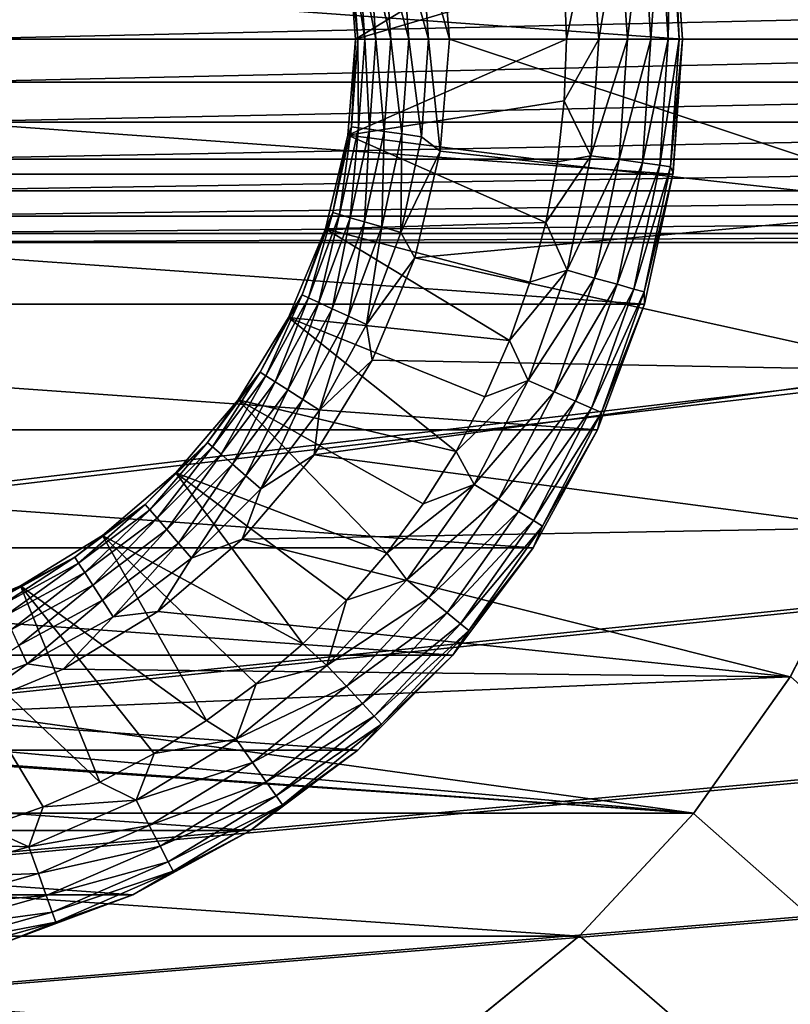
# Model space of a CAD drawing. Header units: metres. Extents: x -200 to 200, y -200 to 200.
# Tile 54 of 88: x 3 to 13, y -12 to 0. Entities that reach past the tile are written whole.
import ezdxf

# ---------------------------------------------------------------- set-up
doc = ezdxf.new("R2010")
doc.units = ezdxf.units.M
doc.layers.add('solid_P34200', color=7, linetype='CONTINUOUS')

msp = doc.modelspace()

# ---------------------------------------------------------------- linework, layer by layer
at = {"layer": 'solid_P34200'}
for points in [[(181, 159), (181, -159), (10.240819, 10.959723)], [(181, -159), (11.633039, 9.467192), (10.240819, 10.959723)], [(181, -159), (12.817678, 7.79116), (11.633039, 9.467192)], [(8.537005, 1.368888, -18.296), (14.854878, 2.063839, -18.296), (15, 0, -18.296)], [(11.5, 0, -38.5), (-11.5, 0, -38.5), (-11.378825, 1.652772, -38.5)], [(11.5, 0, -38.5), (-11.378825, 1.652772, -38.5), (11.378825, 1.652772, -38.5)], [(11.382947, 1.636621, -30.019056), (11.349257, 1.559919, -29.580248), (11.455957, 0, -29.580248)], [(11.378825, 1.652772, -38.5), (11.382947, 1.636621, -30.019056), (11.5, 0, -30.019056)], [(11.5, 0, -38.5), (11.378825, 1.652772, -38.5), (11.5, 0, -30.019056)], [(11.5, 0, -30.019056), (11.382947, 1.636621, -30.019056), (11.455957, 0, -29.580248)], [(9.96873, 1.502544, -27.956944), (7.407662, 1.173259, -26.968828), (7.5, 0, -26.968828)], [(10.053141, 0.753379, -27.956944), (9.96873, 1.502544, -27.956944), (7.5, 0, -26.968828)], [(10.7243, 1.474021, -28.430084), (10.379311, 1.426603, -28.155899), (10.476893, 0, -28.155899)], [(10.825126, 0, -28.430084), (10.7243, 1.474021, -28.430084), (10.476893, 0, -28.155899)], [(11.008089, 1.513027, -28.768295), (10.7243, 1.474021, -28.430084), (10.825126, 0, -28.430084)], [(11.111584, 0, -28.768295), (11.008089, 1.513027, -28.768295), (10.825126, 0, -28.430084)], [(11.219244, 1.54205, -29.156902), (11.008089, 1.513027, -28.768295), (11.111584, 0, -28.768295)], [(11.324723, 0, -29.156902), (11.219244, 1.54205, -29.156902), (11.111584, 0, -28.768295)], [(11.349257, 1.559919, -29.580248), (11.219244, 1.54205, -29.156902), (11.324723, 0, -29.156902)], [(11.455957, 0, -29.580248), (11.349257, 1.559919, -29.580248), (11.324723, 0, -29.156902)], [(8.308365, 1.194563, -18.324497), (8.537005, 1.368888, -18.296), (8.648, 0, -18.296)], [(8.648, 0, -18.296), (8.537005, 1.368888, -18.296), (15, 0, -18.296)], [(10.379311, 1.426603, -28.155899), (10.053141, 0.753379, -27.956944), (10.08133, 0, -27.956944)], [(10.476893, 0, -28.155899), (10.379311, 1.426603, -28.155899), (10.08133, 0, -27.956944)], [(7.407662, 1.173259, -19.444), (7.452151, 1.071458, -19.188545), (7.528783, 0, -19.188545)], [(7.5, 0, -19.444), (7.407662, 1.173259, -19.444), (7.528783, 0, -19.188545)], [(7.407662, 1.173259, -26.968828), (7.407662, 1.173259, -19.444), (7.5, 0, -19.444)], [(7.5, 0, -26.968828), (7.407662, 1.173259, -26.968828), (7.5, 0, -19.444)], [(7.452151, 1.071458, -19.188545), (7.536302, 1.083557, -18.945669), (7.6138, 0, -18.945669)], [(7.536302, 1.083557, -18.945669), (7.671887, 1.103051, -18.727831), (7.750779, 0, -18.727831)], [(7.6138, 0, -18.945669), (7.536302, 1.083557, -18.945669), (7.750779, 0, -18.727831)], [(7.671887, 1.103051, -18.727831), (7.852093, 1.128961, -18.545977), (7.932838, 0, -18.545977)], [(7.750779, 0, -18.727831), (7.671887, 1.103051, -18.727831), (7.932838, 0, -18.545977)], [(7.852093, 1.128961, -18.545977), (8.067866, 1.159984, -18.409241), (8.15083, 0, -18.409241)], [(7.932838, 0, -18.545977), (7.852093, 1.128961, -18.545977), (8.15083, 0, -18.409241)], [(8.067866, 1.159984, -18.409241), (8.308365, 1.194563, -18.324497), (8.393802, 0, -18.324497)], [(8.15083, 0, -18.409241), (8.067866, 1.159984, -18.409241), (8.393802, 0, -18.324497)], [(8.393802, 0, -18.324497), (8.308365, 1.194563, -18.324497), (8.648, 0, -18.296)], [(7.528783, 0, -19.188545), (7.452151, 1.071458, -19.188545), (7.6138, 0, -18.945669)], [(10.08133, 0, -27.956944), (10.053141, 0.753379, -27.956944), (7.5, 0, -26.968828)], [(25.857735, 0.52837, 5), (2.442265, 0.52837, 5), (2.5, 0, 5)], [(25.857735, 0.52837, 5), (2.5, 0, 5), (25.799999, 0, 5)], [(11.378825, -1.652772, -38.5), (-11.5, 0, -38.5), (11.5, 0, -38.5)], [(11.378825, -1.652772, -38.5), (-11.378825, -1.652772, -38.5), (-11.5, 0, -38.5)], [(7.407662, -1.173259, -19.444), (7.5, 0, -26.968828), (7.5, 0, -19.444)], [(7.407662, -1.173259, -19.444), (7.5, 0, -19.444), (7.452151, -1.071458, -19.188545)], [(7.407662, -1.173259, -26.968828), (10.08133, 0, -27.956944), (7.5, 0, -26.968828)], [(7.407662, -1.173259, -26.968828), (7.5, 0, -26.968828), (7.407662, -1.173259, -19.444)], [(10.053141, -0.753379, -27.956944), (10.08133, 0, -27.956944), (7.407662, -1.173259, -26.968828)], [(7.452151, -1.071458, -19.188545), (7.5, 0, -19.444), (7.528783, 0, -19.188545)], [(7.452151, -1.071458, -19.188545), (7.528783, 0, -19.188545), (7.536302, -1.083557, -18.945669)], [(7.536302, -1.083557, -18.945669), (7.528783, 0, -19.188545), (7.6138, 0, -18.945669)], [(7.536302, -1.083557, -18.945669), (7.6138, 0, -18.945669), (7.671887, -1.103051, -18.727831)], [(7.671887, -1.103051, -18.727831), (7.6138, 0, -18.945669), (7.750779, 0, -18.727831)], [(7.671887, -1.103051, -18.727831), (7.750779, 0, -18.727831), (7.852093, -1.128961, -18.545977)], [(7.852093, -1.128961, -18.545977), (7.750779, 0, -18.727831), (7.932838, 0, -18.545977)], [(7.852093, -1.128961, -18.545977), (7.932838, 0, -18.545977), (8.067866, -1.159984, -18.409241)], [(8.067866, -1.159984, -18.409241), (7.932838, 0, -18.545977), (8.15083, 0, -18.409241)], [(8.067866, -1.159984, -18.409241), (8.15083, 0, -18.409241), (8.308365, -1.194563, -18.324497)], [(8.308365, -1.194563, -18.324497), (8.15083, 0, -18.409241), (8.393802, 0, -18.324497)], [(8.308365, -1.194563, -18.324497), (8.393802, 0, -18.324497), (8.537005, -1.368888, -18.296)], [(8.393802, 0, -18.324497), (8.648, 0, -18.296), (8.537005, -1.368888, -18.296)], [(14.854878, -2.063839, -18.296), (8.537005, -1.368888, -18.296), (8.648, 0, -18.296)], [(14.854878, -2.063839, -18.296), (8.648, 0, -18.296), (15, 0, -18.296)], [(10.053141, -0.753379, -27.956944), (10.476893, 0, -28.155899), (10.08133, 0, -27.956944)], [(10.379311, -1.426603, -28.155899), (10.476893, 0, -28.155899), (10.053141, -0.753379, -27.956944)], [(10.379311, -1.426603, -28.155899), (10.825126, 0, -28.430084), (10.476893, 0, -28.155899)], [(10.7243, -1.474021, -28.430084), (10.825126, 0, -28.430084), (10.379311, -1.426603, -28.155899)], [(10.7243, -1.474021, -28.430084), (11.111584, 0, -28.768295), (10.825126, 0, -28.430084)], [(11.008089, -1.513027, -28.768295), (11.324723, 0, -29.156902), (11.111584, 0, -28.768295)], [(11.219244, -1.54205, -29.156902), (11.324723, 0, -29.156902), (11.008089, -1.513027, -28.768295)], [(11.219244, -1.54205, -29.156902), (11.455957, 0, -29.580248), (11.324723, 0, -29.156902)], [(11.349257, -1.559919, -29.580248), (11.455957, 0, -29.580248), (11.219244, -1.54205, -29.156902)], [(11.349257, -1.559919, -29.580248), (11.5, 0, -30.019056), (11.455957, 0, -29.580248)], [(11.382947, -1.636621, -30.019056), (11.5, 0, -30.019056), (11.349257, -1.559919, -29.580248)], [(11.382947, -1.636621, -30.019056), (11.378825, -1.652772, -38.5), (11.5, 0, -38.5)], [(11.382947, -1.636621, -30.019056), (11.5, 0, -38.5), (11.5, 0, -30.019056)], [(25.799999, 0, 5), (2.5, 0, 5), (2.442265, -0.52837, 5)], [(25.857735, -0.52837, 5), (25.799999, 0, 5), (2.442265, -0.52837, 5)], [(11.008089, -1.513027, -28.768295), (11.111584, 0, -28.768295), (10.7243, -1.474021, -28.430084)], [(25.857735, -0.52837, 5), (2.442265, -0.52837, 5), (2.284338, -1.015567, 5)], [(26.015661, -1.015567, 5), (25.857735, -0.52837, 5), (2.284338, -1.015567, 5)], [(9.96873, -1.502544, -27.956944), (10.053141, -0.753379, -27.956944), (7.407662, -1.173259, -26.968828)], [(10.379311, -1.426603, -28.155899), (10.053141, -0.753379, -27.956944), (9.96873, -1.502544, -27.956944)], [(26.015661, -1.015567, 5), (2.284338, -1.015567, 5), (2.020795, -1.469712, 5)], [(26.279205, -1.469712, 5), (26.015661, -1.015567, 5), (2.020795, -1.469712, 5)], [(7.223814, -2.121103, -19.188545), (7.452151, -1.071458, -19.188545), (7.305387, -2.145055, -18.945669)], [(7.407662, -1.173259, -19.444), (7.452151, -1.071458, -19.188545), (7.223814, -2.121103, -19.188545)], [(7.452151, -1.071458, -19.188545), (7.536302, -1.083557, -18.945669), (7.305387, -2.145055, -18.945669)], [(7.132924, -2.317627, -19.444), (7.407662, -1.173259, -19.444), (7.223814, -2.121103, -19.188545)], [(7.407662, -1.173259, -26.968828), (7.407662, -1.173259, -19.444), (7.132924, -2.317627, -19.444)], [(7.132924, -2.317627, -26.968828), (7.407662, -1.173259, -26.968828), (7.132924, -2.317627, -19.444)], [(9.82857, -2.243307, -27.956944), (7.407662, -1.173259, -26.968828), (7.132924, -2.317627, -26.968828)], [(7.305387, -2.145055, -18.945669), (7.536302, -1.083557, -18.945669), (7.436818, -2.183647, -18.727831)], [(9.82857, -2.243307, -27.956944), (9.96873, -1.502544, -27.956944), (7.407662, -1.173259, -26.968828)], [(7.536302, -1.083557, -18.945669), (7.671887, -1.103051, -18.727831), (7.436818, -2.183647, -18.727831)], [(7.436818, -2.183647, -18.727831), (7.671887, -1.103051, -18.727831), (7.611503, -2.234939, -18.545977)], [(7.671887, -1.103051, -18.727831), (7.852093, -1.128961, -18.545977), (7.611503, -2.234939, -18.545977)], [(7.611503, -2.234939, -18.545977), (7.852093, -1.128961, -18.545977), (7.820664, -2.296354, -18.409241)], [(7.852093, -1.128961, -18.545977), (8.067866, -1.159984, -18.409241), (7.820664, -2.296354, -18.409241)], [(7.820664, -2.296354, -18.409241), (8.067866, -1.159984, -18.409241), (8.053794, -2.364807, -18.324497)], [(8.067866, -1.159984, -18.409241), (8.308365, -1.194563, -18.324497), (8.053794, -2.364807, -18.324497)], [(8.053794, -2.364807, -18.324497), (8.308365, -1.194563, -18.324497), (8.537005, -1.368888, -18.296)], [(8.053794, -2.364807, -18.324497), (8.537005, -1.368888, -18.296), (8.224737, -2.672379, -18.296)], [(14.854878, -2.063839, -18.296), (8.224737, -2.672379, -18.296), (8.537005, -1.368888, -18.296)], [(10.379311, -1.426603, -28.155899), (9.96873, -1.502544, -27.956944), (9.82857, -2.243307, -27.956944)], [(10.088382, -2.826632, -28.155899), (10.379311, -1.426603, -28.155899), (9.82857, -2.243307, -27.956944)], [(10.7243, -1.474021, -28.430084), (10.379311, -1.426603, -28.155899), (10.088382, -2.826632, -28.155899)], [(26.279205, -1.469712, 5), (2.020795, -1.469712, 5), (1.674224, -1.85621, 5)], [(26.625776, -1.85621, 5), (26.279205, -1.469712, 5), (1.674224, -1.85621, 5)], [(10.423701, -2.920584, -28.430084), (10.7243, -1.474021, -28.430084), (10.088382, -2.826632, -28.155899)], [(11.008089, -1.513027, -28.768295), (10.7243, -1.474021, -28.430084), (10.423701, -2.920584, -28.430084)], [(10.699535, -2.997869, -28.768295), (11.008089, -1.513027, -28.768295), (10.423701, -2.920584, -28.430084)], [(11.219244, -1.54205, -29.156902), (11.008089, -1.513027, -28.768295), (10.699535, -2.997869, -28.768295)], [(10.904772, -3.055374, -29.156902), (11.219244, -1.54205, -29.156902), (10.699535, -2.997869, -28.768295)], [(11.349257, -1.559919, -29.580248), (11.219244, -1.54205, -29.156902), (10.904772, -3.055374, -29.156902)], [(11.031139, -3.09078, -29.580248), (11.349257, -1.559919, -29.580248), (10.904772, -3.055374, -29.156902)], [(11.382947, -1.636621, -30.019056), (11.349257, -1.559919, -29.580248), (11.031139, -3.09078, -29.580248)], [(11.034169, -3.239924, -38.5), (-11.034169, -3.239924, -38.5), (-11.378825, -1.652772, -38.5)], [(11.378825, -1.652772, -38.5), (11.034169, -3.239924, -38.5), (-11.378825, -1.652772, -38.5)], [(11.034169, -3.239924, -30.019056), (11.382947, -1.636621, -30.019056), (11.031139, -3.09078, -29.580248)], [(11.034169, -3.239924, -30.019056), (11.378825, -1.652772, -38.5), (11.382947, -1.636621, -30.019056)], [(11.034169, -3.239924, -30.019056), (11.034169, -3.239924, -38.5), (11.378825, -1.652772, -38.5)], [(26.625776, -1.85621, 5), (1.674224, -1.85621, 5), (1.247818, -2.165069, 5)], [(27.052181, -2.165069, 5), (26.625776, -1.85621, 5), (1.247818, -2.165069, 5)], [(27.052181, -2.165069, 5), (1.247818, -2.165069, 5), (0.774688, -2.376353, 5)], [(27.525312, -2.376353, 5), (27.052181, -2.165069, 5), (0.774688, -2.376353, 5)], [(6.848422, -3.127569, -19.188545), (7.223814, -2.121103, -19.188545), (6.925756, -3.162887, -18.945669)], [(7.132924, -2.317627, -19.444), (7.223814, -2.121103, -19.188545), (6.848422, -3.127569, -19.188545)], [(7.223814, -2.121103, -19.188545), (7.305387, -2.145055, -18.945669), (6.925756, -3.162887, -18.945669)], [(6.925756, -3.162887, -18.945669), (7.305387, -2.145055, -18.945669), (7.050356, -3.21979, -18.727831)], [(7.305387, -2.145055, -18.945669), (7.436818, -2.183647, -18.727831), (7.050356, -3.21979, -18.727831)], [(14.854878, -2.063839, -18.296), (14.443058, -4.049369, -18.296), (8.224737, -2.672379, -18.296)], [(7.050356, -3.21979, -18.727831), (7.436818, -2.183647, -18.727831), (7.215963, -3.29542, -18.545977)], [(9.633445, -2.971524, -27.956944), (9.82857, -2.243307, -27.956944), (7.132924, -2.317627, -26.968828)], [(7.436818, -2.183647, -18.727831), (7.611503, -2.234939, -18.545977), (7.215963, -3.29542, -18.545977)], [(7.215963, -3.29542, -18.545977), (7.611503, -2.234939, -18.545977), (7.414256, -3.385977, -18.409241)], [(7.611503, -2.234939, -18.545977), (7.820664, -2.296354, -18.409241), (7.414256, -3.385977, -18.409241)], [(10.088382, -2.826632, -28.155899), (9.82857, -2.243307, -27.956944), (9.633445, -2.971524, -27.956944)], [(27.525312, -2.376353, 5), (0.774688, -2.376353, 5), (0.25892, -2.485712, 5)], [(28.04108, -2.485712, 5), (27.525312, -2.376353, 5), (0.25892, -2.485712, 5)], [(6.682549, -3.404929, -19.444), (7.132924, -2.317627, -19.444), (6.848422, -3.127569, -19.188545)], [(7.132924, -2.317627, -26.968828), (7.132924, -2.317627, -19.444), (6.682549, -3.404929, -19.444)], [(6.682549, -3.404929, -26.968828), (7.132924, -2.317627, -26.968828), (6.682549, -3.404929, -19.444)], [(9.384446, -3.683124, -27.956944), (7.132924, -2.317627, -26.968828), (6.682549, -3.404929, -26.968828)], [(9.384446, -3.683124, -27.956944), (9.633445, -2.971524, -27.956944), (7.132924, -2.317627, -26.968828)], [(7.414256, -3.385977, -18.409241), (7.820664, -2.296354, -18.409241), (7.635271, -3.486911, -18.324497)], [(7.820664, -2.296354, -18.409241), (8.053794, -2.364807, -18.324497), (7.635271, -3.486911, -18.324497)], [(7.635271, -3.486911, -18.324497), (8.053794, -2.364807, -18.324497), (8.224737, -2.672379, -18.296)], [(-170.058914, -25.814287, 5), (28.04108, -2.485712, 5), (0.25892, -2.485712, 5)], [(-170.058914, -25.814287, 5), (170.058914, -2.485712, 5), (169.541077, -2.485712, 5)], [(-170.058914, -25.814287, 5), (169.541077, -2.485712, 5), (141.758926, -2.485712, 5)], [(-170.058914, -25.814287, 5), (-169.541077, -25.814287, 5), (170.058914, -2.485712, 5)], [(-170.058914, -25.814287, 5), (141.758926, -2.485712, 5), (141.241074, -2.485712, 5)], [(-170.058914, -25.814287, 5), (141.241074, -2.485712, 5), (113.458923, -2.485712, 5)], [(-170.058914, -25.814287, 5), (113.458923, -2.485712, 5), (112.941078, -2.485712, 5)], [(-170.058914, -25.814287, 5), (112.941078, -2.485712, 5), (85.15892, -2.485712, 5)], [(-170.058914, -25.814287, 5), (85.15892, -2.485712, 5), (84.641083, -2.485712, 5)], [(-170.058914, -25.814287, 5), (84.641083, -2.485712, 5), (56.858921, -2.485712, 5)], [(-170.058914, -25.814287, 5), (56.858921, -2.485712, 5), (56.34108, -2.485712, 5)], [(-170.058914, -25.814287, 5), (56.34108, -2.485712, 5), (28.55892, -2.485712, 5)], [(-170.058914, -25.814287, 5), (28.55892, -2.485712, 5), (28.04108, -2.485712, 5)], [(-141.758926, -25.814287, 5), (170.058914, -2.485712, 5), (-169.541077, -25.814287, 5)], [(-141.758926, -25.814287, 5), (-141.241074, -25.814287, 5), (170.058914, -2.485712, 5)], [(-113.458923, -25.814287, 5), (170.058914, -2.485712, 5), (-141.241074, -25.814287, 5)], [(-113.458923, -25.814287, 5), (-112.941078, -25.814287, 5), (170.058914, -2.485712, 5)], [(-85.15892, -25.814287, 5), (170.058914, -2.485712, 5), (-112.941078, -25.814287, 5)], [(-85.15892, -25.814287, 5), (-84.641083, -25.814287, 5), (170.058914, -2.485712, 5)], [(-56.858921, -25.814287, 5), (170.058914, -2.485712, 5), (-84.641083, -25.814287, 5)], [(-56.858921, -25.814287, 5), (-56.34108, -25.814287, 5), (170.058914, -2.485712, 5)], [(-28.55892, -25.814287, 5), (170.058914, -2.485712, 5), (-56.34108, -25.814287, 5)], [(-28.55892, -25.814287, 5), (-28.04108, -25.814287, 5), (170.058914, -2.485712, 5)], [(-0.25892, -25.814287, 5), (170.058914, -2.485712, 5), (-28.04108, -25.814287, 5)], [(-0.25892, -25.814287, 5), (0.25892, -25.814287, 5), (170.058914, -2.485712, 5)], [(28.04108, -25.814287, 5), (170.058914, -2.485712, 5), (0.25892, -25.814287, 5)], [(7.635271, -3.486911, -18.324497), (8.224737, -2.672379, -18.296), (7.70368, -3.925221, -18.296)], [(14.443058, -4.049369, -18.296), (7.70368, -3.925221, -18.296), (8.224737, -2.672379, -18.296)], [(10.088382, -2.826632, -28.155899), (9.633445, -2.971524, -27.956944), (9.384446, -3.683124, -27.956944)], [(9.609525, -4.174006, -28.155899), (10.088382, -2.826632, -28.155899), (9.384446, -3.683124, -27.956944)], [(10.423701, -2.920584, -28.430084), (10.088382, -2.826632, -28.155899), (9.609525, -4.174006, -28.155899)], [(9.928927, -4.312742, -28.430084), (10.423701, -2.920584, -28.430084), (9.609525, -4.174006, -28.155899)], [(10.699535, -2.997869, -28.768295), (10.423701, -2.920584, -28.430084), (9.928927, -4.312742, -28.430084)], [(10.191669, -4.426867, -28.768295), (10.699535, -2.997869, -28.768295), (9.928927, -4.312742, -28.430084)], [(10.904772, -3.055374, -29.156902), (10.699535, -2.997869, -28.768295), (10.191669, -4.426867, -28.768295)], [(6.333615, -4.070367, -19.188545), (6.848422, -3.127569, -19.188545), (6.405136, -4.116331, -18.945669)], [(6.682549, -3.404929, -19.444), (6.848422, -3.127569, -19.188545), (6.333615, -4.070367, -19.188545)], [(6.848422, -3.127569, -19.188545), (6.925756, -3.162887, -18.945669), (6.405136, -4.116331, -18.945669)], [(10.387164, -4.511782, -29.156902), (10.904772, -3.055374, -29.156902), (10.191669, -4.426867, -28.768295)], [(11.031139, -3.09078, -29.580248), (10.904772, -3.055374, -29.156902), (10.387164, -4.511782, -29.156902)], [(10.507534, -4.564066, -29.580248), (11.031139, -3.09078, -29.580248), (10.387164, -4.511782, -29.156902)], [(11.034169, -3.239924, -30.019056), (11.031139, -3.09078, -29.580248), (10.507534, -4.564066, -29.580248)], [(10.459147, -4.776533, -38.5), (-10.459147, -4.776533, -38.5), (-11.034169, -3.239924, -38.5)], [(11.034169, -3.239924, -38.5), (10.459147, -4.776533, -38.5), (-11.034169, -3.239924, -38.5)], [(6.405136, -4.116331, -18.945669), (6.925756, -3.162887, -18.945669), (6.52037, -4.190387, -18.727831)], [(6.925756, -3.162887, -18.945669), (7.050356, -3.21979, -18.727831), (6.52037, -4.190387, -18.727831)], [(6.52037, -4.190387, -18.727831), (7.050356, -3.21979, -18.727831), (6.673528, -4.288816, -18.545977)], [(7.050356, -3.21979, -18.727831), (7.215963, -3.29542, -18.545977), (6.673528, -4.288816, -18.545977)], [(10.460768, -4.777273, -30.019056), (10.459147, -4.776533, -38.5), (11.034169, -3.239924, -38.5)], [(10.460768, -4.777273, -30.019056), (11.034169, -3.239924, -38.5), (11.034169, -3.239924, -30.019056)], [(10.460768, -4.777273, -30.019056), (11.034169, -3.239924, -30.019056), (10.507534, -4.564066, -29.580248)], [(6.673528, -4.288816, -18.545977), (7.215963, -3.29542, -18.545977), (6.856915, -4.406672, -18.409241)], [(7.215963, -3.29542, -18.545977), (7.414256, -3.385977, -18.409241), (6.856915, -4.406672, -18.409241)], [(6.067627, -4.40839, -19.444), (6.682549, -3.404929, -19.444), (6.333615, -4.070367, -19.188545)], [(6.682549, -3.404929, -26.968828), (6.682549, -3.404929, -19.444), (6.067627, -4.40839, -19.444)], [(6.067627, -4.40839, -26.968828), (6.682549, -3.404929, -26.968828), (6.067627, -4.40839, -19.444)], [(8.730688, -5.040665, -27.956944), (6.682549, -3.404929, -26.968828), (6.067627, -4.40839, -26.968828)], [(9.082965, -4.374125, -27.956944), (9.384446, -3.683124, -27.956944), (6.682549, -3.404929, -26.968828)], [(8.730688, -5.040665, -27.956944), (9.082965, -4.374125, -27.956944), (6.682549, -3.404929, -26.968828)], [(6.856915, -4.406672, -18.409241), (7.414256, -3.385977, -18.409241), (7.061316, -4.538032, -18.324497)], [(7.414256, -3.385977, -18.409241), (7.635271, -3.486911, -18.324497), (7.061316, -4.538032, -18.324497)], [(7.061316, -4.538032, -18.324497), (7.635271, -3.486911, -18.324497), (7.70368, -3.925221, -18.296)], [(9.609525, -4.174006, -28.155899), (9.384446, -3.683124, -27.956944), (9.082965, -4.374125, -27.956944)], [(14.443058, -4.049369, -18.296), (6.996379, -5.083167, -18.296), (7.70368, -3.925221, -18.296)], [(7.061316, -4.538032, -18.324497), (7.70368, -3.925221, -18.296), (6.996379, -5.083167, -18.296)], [(5.689874, -4.930304, -19.188545), (6.333615, -4.070367, -19.188545), (5.754126, -4.985978, -18.945669)], [(6.067627, -4.40839, -19.444), (6.333615, -4.070367, -19.188545), (5.689874, -4.930304, -19.188545)], [(6.333615, -4.070367, -19.188545), (6.405136, -4.116331, -18.945669), (5.754126, -4.985978, -18.945669)], [(14.443058, -4.049369, -18.296), (13.756861, -5.973396, -18.296), (6.996379, -5.083167, -18.296)], [(5.754126, -4.985978, -18.945669), (6.405136, -4.116331, -18.945669), (5.857648, -5.075681, -18.727831)], [(6.405136, -4.116331, -18.945669), (6.52037, -4.190387, -18.727831), (5.857648, -5.075681, -18.727831)], [(5.857648, -5.075681, -18.727831), (6.52037, -4.190387, -18.727831), (5.995239, -5.194904, -18.545977)], [(6.52037, -4.190387, -18.727831), (6.673528, -4.288816, -18.545977), (5.995239, -5.194904, -18.545977)], [(9.609525, -4.174006, -28.155899), (9.082965, -4.374125, -27.956944), (8.730688, -5.040665, -27.956944)], [(8.951661, -5.443625, -28.155899), (9.609525, -4.174006, -28.155899), (8.730688, -5.040665, -27.956944)], [(9.928927, -4.312742, -28.430084), (9.609525, -4.174006, -28.155899), (8.951661, -5.443625, -28.155899)], [(5.995239, -5.194904, -18.545977), (6.673528, -4.288816, -18.545977), (6.159986, -5.337658, -18.409241)], [(6.673528, -4.288816, -18.545977), (6.856915, -4.406672, -18.409241), (6.159986, -5.337658, -18.409241)], [(9.249198, -5.624562, -28.430084), (9.928927, -4.312742, -28.430084), (8.951661, -5.443625, -28.155899)], [(10.191669, -4.426867, -28.768295), (9.928927, -4.312742, -28.430084), (9.249198, -5.624562, -28.430084)], [(5.303301, -5.303301, -19.444), (6.067627, -4.40839, -19.444), (5.689874, -4.930304, -19.188545)], [(6.067627, -4.40839, -26.968828), (6.067627, -4.40839, -19.444), (5.303301, -5.303301, -19.444)], [(5.303301, -5.303301, -26.968828), (6.067627, -4.40839, -26.968828), (5.303301, -5.303301, -19.444)], [(7.881901, -6.285607, -27.956944), (6.067627, -4.40839, -26.968828), (5.303301, -5.303301, -26.968828)], [(8.329586, -5.679016, -27.956944), (8.730688, -5.040665, -27.956944), (6.067627, -4.40839, -26.968828)], [(7.881901, -6.285607, -27.956944), (8.329586, -5.679016, -27.956944), (6.067627, -4.40839, -26.968828)], [(6.159986, -5.337658, -18.409241), (6.856915, -4.406672, -18.409241), (6.343612, -5.496771, -18.324497)], [(6.856915, -4.406672, -18.409241), (7.061316, -4.538032, -18.324497), (6.343612, -5.496771, -18.324497)], [(9.493953, -5.7734, -28.768295), (10.191669, -4.426867, -28.768295), (9.249198, -5.624562, -28.430084)], [(10.387164, -4.511782, -29.156902), (10.191669, -4.426867, -28.768295), (9.493953, -5.7734, -28.768295)], [(6.343612, -5.496771, -18.324497), (7.061316, -4.538032, -18.324497), (6.996379, -5.083167, -18.296)], [(9.676064, -5.884144, -29.156902), (10.387164, -4.511782, -29.156902), (9.493953, -5.7734, -28.768295)], [(10.507534, -4.564066, -29.580248), (10.387164, -4.511782, -29.156902), (9.676064, -5.884144, -29.156902)], [(9.788193, -5.952332, -29.580248), (10.507534, -4.564066, -29.580248), (9.676064, -5.884144, -29.156902)], [(10.460768, -4.777273, -30.019056), (10.507534, -4.564066, -29.580248), (9.788193, -5.952332, -29.580248)], [(9.674416, -6.21737, -38.5), (-9.674416, -6.21737, -38.5), (-10.459147, -4.776533, -38.5)], [(10.459147, -4.776533, -38.5), (9.674416, -6.21737, -38.5), (-10.459147, -4.776533, -38.5)], [(9.674416, -6.21737, -30.019056), (9.674416, -6.21737, -38.5), (10.459147, -4.776533, -38.5)], [(9.674416, -6.21737, -30.019056), (10.459147, -4.776533, -38.5), (10.460768, -4.777273, -30.019056)], [(9.674416, -6.21737, -30.019056), (10.460768, -4.777273, -30.019056), (9.788193, -5.952332, -29.580248)], [(4.930304, -5.689874, -19.188545), (5.689874, -4.930304, -19.188545), (4.985978, -5.754126, -18.945669)], [(5.303301, -5.303301, -19.444), (5.689874, -4.930304, -19.188545), (4.930304, -5.689874, -19.188545)], [(5.689874, -4.930304, -19.188545), (5.754126, -4.985978, -18.945669), (4.985978, -5.754126, -18.945669)], [(4.985978, -5.754126, -18.945669), (5.754126, -4.985978, -18.945669), (5.075681, -5.857648, -18.727831)], [(5.754126, -4.985978, -18.945669), (5.857648, -5.075681, -18.727831), (5.075681, -5.857648, -18.727831)], [(8.951661, -5.443625, -28.155899), (8.730688, -5.040665, -27.956944), (8.329586, -5.679016, -27.956944)], [(5.075681, -5.857648, -18.727831), (5.857648, -5.075681, -18.727831), (5.194904, -5.995239, -18.545977)], [(5.857648, -5.075681, -18.727831), (5.995239, -5.194904, -18.545977), (5.194904, -5.995239, -18.545977)], [(13.756861, -5.973396, -18.296), (6.113675, -6.113675, -18.296), (6.996379, -5.083167, -18.296)], [(6.343612, -5.496771, -18.324497), (6.996379, -5.083167, -18.296), (6.113675, -6.113675, -18.296)], [(5.194904, -5.995239, -18.545977), (5.995239, -5.194904, -18.545977), (5.337658, -6.159986, -18.409241)], [(5.995239, -5.194904, -18.545977), (6.159986, -5.337658, -18.409241), (5.337658, -6.159986, -18.409241)], [(4.40839, -6.067627, -19.444), (5.303301, -5.303301, -19.444), (4.930304, -5.689874, -19.188545)], [(5.303301, -5.303301, -26.968828), (5.303301, -5.303301, -19.444), (4.40839, -6.067627, -19.444)], [(4.40839, -6.067627, -26.968828), (5.303301, -5.303301, -26.968828), (4.40839, -6.067627, -19.444)], [(6.857046, -7.390138, -27.956944), (5.303301, -5.303301, -26.968828), (4.40839, -6.067627, -26.968828)], [(7.390138, -6.857046, -27.956944), (7.881901, -6.285607, -27.956944), (5.303301, -5.303301, -26.968828)], [(6.857046, -7.390138, -27.956944), (7.390138, -6.857046, -27.956944), (5.303301, -5.303301, -26.968828)], [(5.337658, -6.159986, -18.409241), (6.159986, -5.337658, -18.409241), (5.496771, -6.343612, -18.324497)], [(6.159986, -5.337658, -18.409241), (6.343612, -5.496771, -18.324497), (5.496771, -6.343612, -18.324497)], [(5.496771, -6.343612, -18.324497), (6.343612, -5.496771, -18.324497), (6.113675, -6.113675, -18.296)], [(8.951661, -5.443625, -28.155899), (8.329586, -5.679016, -27.956944), (7.881901, -6.285607, -27.956944)], [(8.127045, -6.611841, -28.155899), (8.951661, -5.443625, -28.155899), (7.881901, -6.285607, -27.956944)], [(9.249198, -5.624562, -28.430084), (8.951661, -5.443625, -28.155899), (8.127045, -6.611841, -28.155899)], [(8.397172, -6.831606, -28.430084), (9.249198, -5.624562, -28.430084), (8.127045, -6.611841, -28.155899)], [(9.493953, -5.7734, -28.768295), (9.249198, -5.624562, -28.430084), (8.397172, -6.831606, -28.430084)], [(4.070367, -6.333615, -19.188545), (4.930304, -5.689874, -19.188545), (4.116331, -6.405136, -18.945669)], [(4.40839, -6.067627, -19.444), (4.930304, -5.689874, -19.188545), (4.070367, -6.333615, -19.188545)], [(4.930304, -5.689874, -19.188545), (4.985978, -5.754126, -18.945669), (4.116331, -6.405136, -18.945669)], [(4.116331, -6.405136, -18.945669), (4.985978, -5.754126, -18.945669), (4.190387, -6.52037, -18.727831)], [(4.985978, -5.754126, -18.945669), (5.075681, -5.857648, -18.727831), (4.190387, -6.52037, -18.727831)], [(8.619381, -7.012386, -28.768295), (9.493953, -5.7734, -28.768295), (8.397172, -6.831606, -28.430084)], [(9.676064, -5.884144, -29.156902), (9.493953, -5.7734, -28.768295), (8.619381, -7.012386, -28.768295)], [(4.190387, -6.52037, -18.727831), (5.075681, -5.857648, -18.727831), (4.288816, -6.673528, -18.545977)], [(5.075681, -5.857648, -18.727831), (5.194904, -5.995239, -18.545977), (4.288816, -6.673528, -18.545977)], [(8.784716, -7.146896, -29.156902), (9.676064, -5.884144, -29.156902), (8.619381, -7.012386, -28.768295)], [(9.788193, -5.952332, -29.580248), (9.676064, -5.884144, -29.156902), (8.784716, -7.146896, -29.156902)], [(4.288816, -6.673528, -18.545977), (5.194904, -5.995239, -18.545977), (4.406672, -6.856915, -18.409241)], [(5.194904, -5.995239, -18.545977), (5.337658, -6.159986, -18.409241), (4.406672, -6.856915, -18.409241)], [(13.756861, -5.973396, -18.296), (12.814107, -7.796901, -18.296), (6.113675, -6.113675, -18.296)], [(8.886516, -7.229717, -29.580248), (9.788193, -5.952332, -29.580248), (8.784716, -7.146896, -29.156902)], [(9.674416, -6.21737, -30.019056), (9.788193, -5.952332, -29.580248), (8.886516, -7.229717, -29.580248)], [(13.756861, -5.973396, -18.296), (12.817678, -7.79116), (12.814107, -7.796901, -18.296)], [(3.404929, -6.682549, -19.444), (4.40839, -6.067627, -19.444), (4.070367, -6.333615, -19.188545)], [(4.40839, -6.067627, -26.968828), (4.40839, -6.067627, -19.444), (3.404929, -6.682549, -19.444)], [(3.404929, -6.682549, -26.968828), (4.40839, -6.067627, -26.968828), (3.404929, -6.682549, -19.444)], [(5.679016, -8.329586, -27.956944), (4.40839, -6.067627, -26.968828), (3.404929, -6.682549, -26.968828)], [(6.285607, -7.881901, -27.956944), (6.857046, -7.390138, -27.956944), (4.40839, -6.067627, -26.968828)], [(5.679016, -8.329586, -27.956944), (6.285607, -7.881901, -27.956944), (4.40839, -6.067627, -26.968828)], [(12.814107, -7.796901, -18.296), (5.083167, -6.996379, -18.296), (6.113675, -6.113675, -18.296)], [(5.496771, -6.343612, -18.324497), (6.113675, -6.113675, -18.296), (5.083167, -6.996379, -18.296)], [(8.689775, -7.529732, -38.5), (-8.689775, -7.529732, -38.5), (-9.674416, -6.21737, -38.5)], [(9.674416, -6.21737, -38.5), (8.689775, -7.529732, -38.5), (-9.674416, -6.21737, -38.5)], [(4.406672, -6.856915, -18.409241), (5.337658, -6.159986, -18.409241), (4.538032, -7.061316, -18.324497)], [(5.337658, -6.159986, -18.409241), (5.496771, -6.343612, -18.324497), (4.538032, -7.061316, -18.324497)], [(8.69112, -7.530899, -30.019056), (8.689775, -7.529732, -38.5), (9.674416, -6.21737, -38.5)], [(8.69112, -7.530899, -30.019056), (9.674416, -6.21737, -38.5), (9.674416, -6.21737, -30.019056)], [(8.69112, -7.530899, -30.019056), (9.674416, -6.21737, -30.019056), (8.886516, -7.229717, -29.580248)], [(3.127569, -6.848422, -19.188545), (4.070367, -6.333615, -19.188545), (3.162887, -6.925756, -18.945669)], [(3.404929, -6.682549, -19.444), (4.070367, -6.333615, -19.188545), (3.127569, -6.848422, -19.188545)], [(4.070367, -6.333615, -19.188545), (4.116331, -6.405136, -18.945669), (3.162887, -6.925756, -18.945669)], [(4.538032, -7.061316, -18.324497), (5.496771, -6.343612, -18.324497), (5.083167, -6.996379, -18.296)], [(8.127045, -6.611841, -28.155899), (7.881901, -6.285607, -27.956944), (7.390138, -6.857046, -27.956944)], [(3.162887, -6.925756, -18.945669), (4.116331, -6.405136, -18.945669), (3.21979, -7.050356, -18.727831)], [(4.116331, -6.405136, -18.945669), (4.190387, -6.52037, -18.727831), (3.21979, -7.050356, -18.727831)], [(3.21979, -7.050356, -18.727831), (4.190387, -6.52037, -18.727831), (3.29542, -7.215963, -18.545977)], [(4.190387, -6.52037, -18.727831), (4.288816, -6.673528, -18.545977), (3.29542, -7.215963, -18.545977)], [(7.151036, -7.65689, -28.155899), (8.127045, -6.611841, -28.155899), (7.390138, -6.857046, -27.956944)], [(8.397172, -6.831606, -28.430084), (8.127045, -6.611841, -28.155899), (7.151036, -7.65689, -28.155899)], [(2.317627, -7.132924, -19.444), (3.404929, -6.682549, -19.444), (3.127569, -6.848422, -19.188545)], [(3.404929, -6.682549, -26.968828), (3.404929, -6.682549, -19.444), (2.317627, -7.132924, -19.444)], [(2.317627, -7.132924, -26.968828), (3.404929, -6.682549, -26.968828), (2.317627, -7.132924, -19.444)], [(4.374125, -9.082965, -27.956944), (3.404929, -6.682549, -26.968828), (2.317627, -7.132924, -26.968828)], [(3.29542, -7.215963, -18.545977), (4.288816, -6.673528, -18.545977), (3.385977, -7.414256, -18.409241)], [(4.288816, -6.673528, -18.545977), (4.406672, -6.856915, -18.409241), (3.385977, -7.414256, -18.409241)], [(5.040665, -8.730688, -27.956944), (5.679016, -8.329586, -27.956944), (3.404929, -6.682549, -26.968828)], [(4.374125, -9.082965, -27.956944), (5.040665, -8.730688, -27.956944), (3.404929, -6.682549, -26.968828)], [(3.385977, -7.414256, -18.409241), (4.406672, -6.856915, -18.409241), (3.486911, -7.635271, -18.324497)], [(4.406672, -6.856915, -18.409241), (4.538032, -7.061316, -18.324497), (3.486911, -7.635271, -18.324497)], [(7.151036, -7.65689, -28.155899), (7.390138, -6.857046, -27.956944), (6.857046, -7.390138, -27.956944)], [(7.388724, -7.911391, -28.430084), (8.397172, -6.831606, -28.430084), (7.151036, -7.65689, -28.155899)], [(8.619381, -7.012386, -28.768295), (8.397172, -6.831606, -28.430084), (7.388724, -7.911391, -28.430084)], [(3.486911, -7.635271, -18.324497), (4.538032, -7.061316, -18.324497), (3.925221, -7.70368, -18.296)], [(12.814107, -7.796901, -18.296), (3.925221, -7.70368, -18.296), (5.083167, -6.996379, -18.296)], [(4.538032, -7.061316, -18.324497), (5.083167, -6.996379, -18.296), (3.925221, -7.70368, -18.296)], [(7.584246, -8.120745, -28.768295), (8.619381, -7.012386, -28.768295), (7.388724, -7.911391, -28.430084)], [(8.784716, -7.146896, -29.156902), (8.619381, -7.012386, -28.768295), (7.584246, -8.120745, -28.768295)], [(3.683124, -9.384446, -27.956944), (4.374125, -9.082965, -27.956944), (2.317627, -7.132924, -26.968828)], [(2.971524, -9.633445, -27.956944), (3.683124, -9.384446, -27.956944), (2.317627, -7.132924, -26.968828)], [(7.729725, -8.276515, -29.156902), (8.784716, -7.146896, -29.156902), (7.584246, -8.120745, -28.768295)], [(8.886516, -7.229717, -29.580248), (8.784716, -7.146896, -29.156902), (7.729725, -8.276515, -29.156902)], [(7.8193, -8.372426, -29.580248), (8.886516, -7.229717, -29.580248), (7.729725, -8.276515, -29.156902)], [(8.69112, -7.530899, -30.019056), (8.886516, -7.229717, -29.580248), (7.8193, -8.372426, -29.580248)], [(3.385977, -7.414256, -18.409241), (3.486911, -7.635271, -18.324497), (2.364807, -8.053794, -18.324497)], [(7.151036, -7.65689, -28.155899), (6.857046, -7.390138, -27.956944), (6.285607, -7.881901, -27.956944)], [(7.530899, -8.69112, -38.5), (-7.530899, -8.69112, -38.5), (-8.689775, -7.529732, -38.5)], [(8.689775, -7.529732, -38.5), (7.530899, -8.69112, -38.5), (-8.689775, -7.529732, -38.5)], [(7.530899, -8.69112, -30.019056), (7.530899, -8.69112, -38.5), (8.689775, -7.529732, -38.5)], [(7.530899, -8.69112, -30.019056), (8.689775, -7.529732, -38.5), (8.69112, -7.530899, -30.019056)], [(7.530899, -8.69112, -30.019056), (8.69112, -7.530899, -30.019056), (7.8193, -8.372426, -29.580248)], [(2.364807, -8.053794, -18.324497), (3.486911, -7.635271, -18.324497), (2.672379, -8.224737, -18.296)], [(3.486911, -7.635271, -18.324497), (3.925221, -7.70368, -18.296), (2.672379, -8.224737, -18.296)], [(6.041818, -8.559306, -28.155899), (7.151036, -7.65689, -28.155899), (6.285607, -7.881901, -27.956944)], [(7.388724, -7.911391, -28.430084), (7.151036, -7.65689, -28.155899), (6.041818, -8.559306, -28.155899)], [(11.635951, -9.462632, -18.296), (-12.814107, -7.796901, -18.296), (0, -8.648, -18.296)], [(11.635951, -9.462632, -18.296), (-11.635951, -9.462632, -18.296), (-12.814107, -7.796901, -18.296)], [(12.814107, -7.796901, -18.296), (2.672379, -8.224737, -18.296), (3.925221, -7.70368, -18.296)], [(12.814107, -7.796901, -18.296), (11.635951, -9.462632, -18.296), (2.672379, -8.224737, -18.296)], [(181, -159), (11.633039, -9.467192), (12.817678, -7.79116)], [(12.814107, -7.796901, -18.296), (12.817678, -7.79116), (11.633039, -9.467192)], [(12.814107, -7.796901, -18.296), (11.633039, -9.467192), (11.635951, -9.462632, -18.296)], [(6.041818, -8.559306, -28.155899), (6.285607, -7.881901, -27.956944), (5.679016, -8.329586, -27.956944)], [(6.242637, -8.843801, -28.430084), (7.388724, -7.911391, -28.430084), (6.041818, -8.559306, -28.155899)], [(7.584246, -8.120745, -28.768295), (7.388724, -7.911391, -28.430084), (6.242637, -8.843801, -28.430084)], [(6.407832, -9.077829, -28.768295), (7.584246, -8.120745, -28.768295), (6.242637, -8.843801, -28.430084)], [(7.729725, -8.276515, -29.156902), (7.584246, -8.120745, -28.768295), (6.407832, -9.077829, -28.768295)], [(11.635951, -9.462632, -18.296), (1.352539, -8.539595, -18.296), (2.672379, -8.224737, -18.296)], [(6.530745, -9.251958, -29.156902), (7.729725, -8.276515, -29.156902), (6.407832, -9.077829, -28.768295)], [(7.8193, -8.372426, -29.580248), (7.729725, -8.276515, -29.156902), (6.530745, -9.251958, -29.156902)], [(6.041818, -8.559306, -28.155899), (5.679016, -8.329586, -27.956944), (5.040665, -8.730688, -27.956944)], [(6.606425, -9.359173, -29.580248), (7.8193, -8.372426, -29.580248), (6.530745, -9.251958, -29.156902)], [(7.530899, -8.69112, -30.019056), (7.8193, -8.372426, -29.580248), (6.606425, -9.359173, -29.580248)], [(11.635951, -9.462632, -18.296), (0, -8.648, -18.296), (1.352539, -8.539595, -18.296)], [(4.820052, -9.302279, -28.155899), (6.041818, -8.559306, -28.155899), (5.040665, -8.730688, -27.956944)], [(6.242637, -8.843801, -28.430084), (6.041818, -8.559306, -28.155899), (4.820052, -9.302279, -28.155899)], [(6.216406, -9.672917, -38.5), (-6.216406, -9.672917, -38.5), (-7.530899, -8.69112, -38.5)], [(7.530899, -8.69112, -38.5), (6.216406, -9.672917, -38.5), (-7.530899, -8.69112, -38.5)], [(4.820052, -9.302279, -28.155899), (5.040665, -8.730688, -27.956944), (4.374125, -9.082965, -27.956944)], [(6.21737, -9.674416, -30.019056), (6.216406, -9.672917, -38.5), (7.530899, -8.69112, -38.5)], [(6.21737, -9.674416, -30.019056), (7.530899, -8.69112, -38.5), (7.530899, -8.69112, -30.019056)], [(6.21737, -9.674416, -30.019056), (7.530899, -8.69112, -30.019056), (6.606425, -9.359173, -29.580248)], [(4.980262, -9.611469, -28.430084), (6.242637, -8.843801, -28.430084), (4.820052, -9.302279, -28.155899)], [(6.407832, -9.077829, -28.768295), (6.242637, -8.843801, -28.430084), (4.980262, -9.611469, -28.430084)], [(4.820052, -9.302279, -28.155899), (4.374125, -9.082965, -27.956944), (3.683124, -9.384446, -27.956944)], [(5.112051, -9.86581, -28.768295), (6.407832, -9.077829, -28.768295), (4.980262, -9.611469, -28.430084)], [(6.530745, -9.251958, -29.156902), (6.407832, -9.077829, -28.768295), (5.112051, -9.86581, -28.768295)], [(5.210109, -10.055055, -29.156902), (6.530745, -9.251958, -29.156902), (5.112051, -9.86581, -28.768295)], [(6.606425, -9.359173, -29.580248), (6.530745, -9.251958, -29.156902), (5.210109, -10.055055, -29.156902)], [(3.508498, -9.871967, -28.155899), (3.683124, -9.384446, -27.956944), (2.971524, -9.633445, -27.956944)], [(3.508498, -9.871967, -28.155899), (4.820052, -9.302279, -28.155899), (3.683124, -9.384446, -27.956944)], [(4.980262, -9.611469, -28.430084), (4.820052, -9.302279, -28.155899), (3.508498, -9.871967, -28.155899)], [(5.270486, -10.171576, -29.580248), (6.606425, -9.359173, -29.580248), (5.210109, -10.055055, -29.156902)], [(6.21737, -9.674416, -30.019056), (6.606425, -9.359173, -29.580248), (5.270486, -10.171576, -29.580248)], [(10.234398, -10.965528, -18.296), (-10.234398, -10.965528, -18.296), (-11.635951, -9.462632, -18.296)], [(11.635951, -9.462632, -18.296), (10.234398, -10.965528, -18.296), (-11.635951, -9.462632, -18.296)], [(11.635951, -9.462632, -18.296), (10.240819, -10.959723), (10.234398, -10.965528, -18.296)], [(11.635951, -9.462632, -18.296), (11.633039, -9.467192), (10.240819, -10.959723)], [(181, -159), (10.240819, -10.959723), (11.633039, -9.467192)], [(3.625114, -10.200093, -28.430084), (4.980262, -9.611469, -28.430084), (3.508498, -9.871967, -28.155899)], [(5.112051, -9.86581, -28.768295), (4.980262, -9.611469, -28.430084), (3.625114, -10.200093, -28.430084)], [(4.777273, -10.460768, -38.5), (-4.777273, -10.460768, -38.5), (-6.216406, -9.672917, -38.5)], [(6.216406, -9.672917, -38.5), (4.777273, -10.460768, -38.5), (-6.216406, -9.672917, -38.5)], [(3.508498, -9.871967, -28.155899), (2.971524, -9.633445, -27.956944), (2.243307, -9.82857, -27.956944)], [(4.777273, -10.460768, -30.019056), (4.777273, -10.460768, -38.5), (6.216406, -9.672917, -38.5)], [(4.777273, -10.460768, -30.019056), (6.216406, -9.672917, -38.5), (6.21737, -9.674416, -30.019056)], [(4.777273, -10.460768, -30.019056), (6.21737, -9.674416, -30.019056), (5.270486, -10.171576, -29.580248)], [(2.131587, -10.257759, -28.155899), (3.508498, -9.871967, -28.155899), (2.243307, -9.82857, -27.956944)], [(3.721043, -10.470011, -28.768295), (5.112051, -9.86581, -28.768295), (3.625114, -10.200093, -28.430084)], [(5.210109, -10.055055, -29.156902), (5.112051, -9.86581, -28.768295), (3.721043, -10.470011, -28.768295)], [(3.625114, -10.200093, -28.430084), (3.508498, -9.871967, -28.155899), (2.131587, -10.257759, -28.155899)], [(3.792419, -10.670844, -29.156902), (5.210109, -10.055055, -29.156902), (3.721043, -10.470011, -28.768295)], [(5.270486, -10.171576, -29.580248), (5.210109, -10.055055, -29.156902), (3.792419, -10.670844, -29.156902)], [(2.202437, -10.598708, -28.430084), (3.625114, -10.200093, -28.430084), (2.131587, -10.257759, -28.155899)], [(3.721043, -10.470011, -28.768295), (3.625114, -10.200093, -28.430084), (2.202437, -10.598708, -28.430084)], [(3.836367, -10.794501, -29.580248), (5.270486, -10.171576, -29.580248), (3.792419, -10.670844, -29.156902)], [(4.777273, -10.460768, -30.019056), (5.270486, -10.171576, -29.580248), (3.836367, -10.794501, -29.580248)], [(4.777273, -10.460768, -38.5), (3.239423, -11.03246, -38.5), (-4.777273, -10.460768, -38.5)], [(2.260718, -10.879174, -28.768295), (3.721043, -10.470011, -28.768295), (2.202437, -10.598708, -28.430084)], [(3.792419, -10.670844, -29.156902), (3.721043, -10.470011, -28.768295), (2.260718, -10.879174, -28.768295)], [(3.239924, -11.034169, -30.019056), (3.239423, -11.03246, -38.5), (4.777273, -10.460768, -38.5)], [(3.239924, -11.034169, -30.019056), (4.777273, -10.460768, -38.5), (4.777273, -10.460768, -30.019056)], [(3.239924, -11.034169, -30.019056), (4.777273, -10.460768, -30.019056), (3.836367, -10.794501, -29.580248)], [(2.304083, -11.087856, -29.156902), (3.792419, -10.670844, -29.156902), (2.260718, -10.879174, -28.768295)], [(3.836367, -10.794501, -29.580248), (3.792419, -10.670844, -29.156902), (2.304083, -11.087856, -29.156902)], [(2.330784, -11.216346, -29.580248), (3.836367, -10.794501, -29.580248), (2.304083, -11.087856, -29.156902)], [(3.239924, -11.034169, -30.019056), (3.836367, -10.794501, -29.580248), (2.330784, -11.216346, -29.580248)], [(8.65241, -12.250651, -18.296), (-8.65241, -12.250651, -18.296), (-10.234398, -10.965528, -18.296)], [(10.234398, -10.965528, -18.296), (8.65241, -12.250651, -18.296), (-10.234398, -10.965528, -18.296)], [(181, -159), (8.64688, -12.25524), (10.240819, -10.959723)], [(10.234398, -10.965528, -18.296), (10.240819, -10.959723), (8.64688, -12.25524)], [(10.234398, -10.965528, -18.296), (8.64688, -12.25524), (8.65241, -12.250651, -18.296)]]:
    msp.add_3dface(points, dxfattribs=at)

doc.saveas('drawing.dxf')
